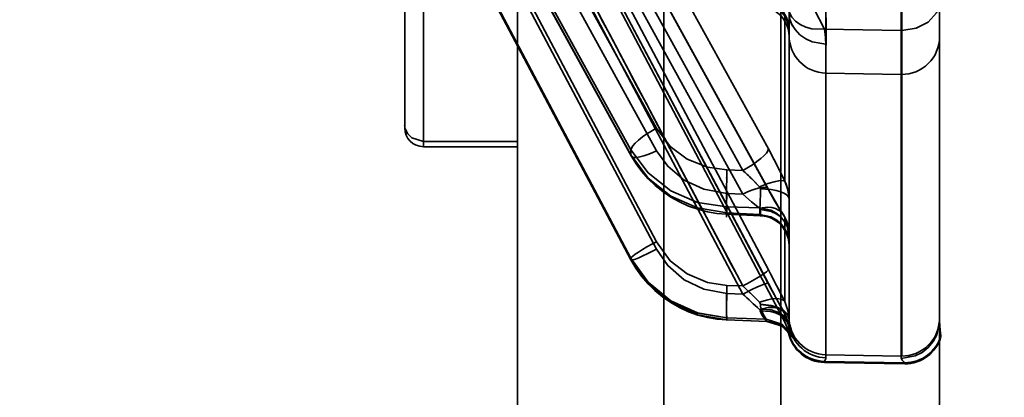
# Model space of a CAD drawing. Header units: millimetres. Extents: x -148444 to 51443, y -4810 to 453290.
# Tile 136 of 256: x 29542 to 29569, y 6557 to 6567. Entities that reach past the tile are written whole.
import ezdxf

# ---------------------------------------------------------------- set-up
doc = ezdxf.new("R2010")
doc.units = ezdxf.units.MM
doc.header["$XCLIPFRAME"] = 2
for name, color, linetype in [('AHU03-3-4295DXF_CONTINUOUS_LINE', 8, 'Continuous'), ('AHU03-3-68634OBJ', 8, 'Continuous'), ('EC-MTR_250-0_7OBJ', 8, 'Continuous')]:
    doc.layers.add(name, color=color, linetype=linetype)
picture_1 = doc.add_image_def('image2.bmp', size_in_pixel=(2333, 386))

msp = doc.modelspace()

# ---------------------------------------------------------------- linework, layer by layer
at = {"layer": 'AHU03-3-4295DXF_CONTINUOUS_LINE', "color": 8, "linetype": 'Continuous', "lineweight": 35, "ltscale": 100}
for p, q in [((29555.573, 6488.846), (29555.573, 6780.846)), ((29559.458, 6488.846), (29559.458, 6780.846)), ((29562.564, 6488.846), (29562.564, 6780.846)), ((29553.073, 6613.685), (29553.073, 6564.069)), ((29552.573, 6613.185), (29552.573, 6564.569)), ((29555.573, 6564.212), (29553.073, 6564.212)), ((29555.573, 6564.069), (29553.073, 6564.069))]:
    msp.add_line(p, q, dxfattribs=at)
at = {"layer": 'AHU03-3-4295DXF_CONTINUOUS_LINE', "color": 8, "linetype": 'Continuous', "lineweight": 35, "ltscale": 100, "flags": 128}
msp.add_lwpolyline([(29552.586, 6564.541), (29552.652, 6564.41), (29552.763, 6564.304), (29553.073, 6564.212)], dxfattribs=at)
at = {"layer": 'AHU03-3-4295DXF_CONTINUOUS_LINE', "color": 8, "linetype": 'Continuous', "lineweight": 35, "ltscale": 100}
for centre, radius, start, end in [((29552.945, 6564.641), 0.373, 180.0744, 195.6472), ((29553.073, 6564.569), 0.5, 180, 270)]:
    msp.add_arc(centre, radius, start, end, dxfattribs=at)
at = {"layer": 'AHU03-3-68634OBJ', "color": 8, "linetype": 'Continuous', "lineweight": 35, "ltscale": 100}
msp.add_line((29566.785, 6768.846), (29566.785, 6500.846), dxfattribs=at)
at = {"layer": 'EC-MTR_250-0_7OBJ', "color": 8, "linetype": 'Continuous', "lineweight": 35, "ltscale": 100}
for p, q in [((29566.785, 6559.441), (29566.785, 6584.516)), ((29562.236, 6564.012), (29551.935, 6582.748)), ((29558.584, 6563.986), (29548.497, 6582.326)), ((29558.584, 6563.852), (29548.497, 6582.192)), ((29548.507, 6582.157), (29558.591, 6563.823)), ((29559.264, 6564.561), (29549.562, 6582.201)), ((29561.556, 6563.44), (29551.255, 6582.177)), ((29562.229, 6562.948), (29551.928, 6581.684)), ((29562.236, 6562.921), (29551.935, 6581.659)), ((29559.264, 6563.963), (29549.562, 6581.602)), ((29561.556, 6562.808), (29551.255, 6581.545)), ((29558.584, 6561.107), (29548.497, 6580.18)), ((29558.585, 6561.059), (29548.497, 6580.135)), ((29548.498, 6580.131), (29558.585, 6561.059)), ((29562.236, 6560.798), (29551.935, 6580.283)), ((29559.264, 6561.542), (29549.562, 6579.886)), ((29561.556, 6560.365), (29551.255, 6579.85)), ((29562.313, 6560.285), (29551.934, 6579.917)), ((29562.236, 6560.43), (29551.935, 6579.915)), ((29559.264, 6561.34), (29549.562, 6579.684)), ((29561.556, 6560.151), (29551.255, 6579.637)), ((29565.767, 6578.415), (29565.767, 6558.501)), ((29565.785, 6578.415), (29565.785, 6558.501)), ((29553.142, 6577.508), (29562.67, 6559.406)), ((29563.767, 6568.418), (29563.767, 6558.456)), ((29562.785, 6568.204), (29562.785, 6559.458)), ((29562.67, 6567.551), (29562.67, 6563.152)), ((29563.768, 6567.497), (29563.767, 6566.027)), ((29565.767, 6567.163), (29563.723, 6567.191)), ((29563.767, 6566.027), (29565.767, 6565.992)), ((29558.584, 6563.986), (29558.584, 6563.852)), ((29561.556, 6563.44), (29561.134, 6563.45)), ((29561.556, 6562.808), (29561.134, 6562.827)), ((29562.019, 6562.235), (29561.127, 6562.273)), ((29562.013, 6562.447), (29561.134, 6562.467)), ((29561.134, 6562.467), (29561.134, 6562.308)), ((29562.013, 6562.27), (29561.134, 6562.308)), ((29562.013, 6562.447), (29562.013, 6562.27)), ((29562.67, 6562.192), (29562.67, 6559.95)), ((29558.584, 6561.107), (29558.584, 6561.062)), ((29558.584, 6561.062), (29558.585, 6561.059)), ((29561.556, 6560.365), (29561.134, 6560.378)), ((29561.556, 6560.151), (29561.134, 6560.167)), ((29562.201, 6559.42), (29561.132, 6559.461)), ((29562.174, 6559.486), (29561.134, 6559.518)), ((29561.134, 6559.518), (29561.134, 6559.465)), ((29562.197, 6559.424), (29561.134, 6559.465)), ((29562.197, 6559.424), (29562.174, 6559.486)), ((29562.67, 6559.626), (29562.67, 6559.406)), ((29562.543, 6559.329), (29562.584, 6559.305)), ((29562.584, 6559.305), (29562.622, 6559.281)), ((29562.622, 6559.281), (29562.658, 6559.255)), ((29562.658, 6559.255), (29562.691, 6559.228)), ((29562.691, 6559.228), (29562.722, 6559.2)), ((29562.721, 6559.2), (29562.749, 6559.172)), ((29562.749, 6559.173), (29562.774, 6559.145)), ((29562.766, 6559.135), (29562.766, 6559.166)), ((29562.774, 6559.145), (29562.796, 6559.119)), ((29562.795, 6559.119), (29562.813, 6559.096)), ((29562.812, 6559.097), (29562.826, 6559.077)), ((29566.822, 6559.022), (29566.822, 6559.053)), ((29565.842, 6558.324), (29563.729, 6558.361)), ((29563.729, 6558.361), (29563.729, 6558.33)), ((29563.729, 6558.33), (29565.842, 6558.293)), ((29565.767, 6558.501), (29563.767, 6558.536)), ((29565.767, 6558.441), (29565.767, 6558.501)), ((29565.842, 6558.324), (29565.842, 6558.293)), ((29565.86, 6558.293), (29565.86, 6558.324))]:
    msp.add_line(p, q, dxfattribs=at)
at = {"layer": 'EC-MTR_250-0_7OBJ', "color": 8, "linetype": 'Continuous', "lineweight": 35, "ltscale": 100, "flags": 128}
for points in [[(29561.895, 6568.541), (29562.48, 6568.424), (29563.018, 6568.147), (29563.453, 6567.729), (29563.723, 6567.191)], [(29562.785, 6567.192), (29562.731, 6567.447), (29562.66, 6567.571), (29562.56, 6567.682), (29562.437, 6567.773), (29562.299, 6567.841), (29562.013, 6567.897)], [(29562.022, 6567.803), (29562.123, 6567.792), (29562.223, 6567.768), (29562.317, 6567.732), (29562.407, 6567.684), (29562.489, 6567.625), (29562.564, 6567.556), (29562.629, 6567.479), (29562.684, 6567.393), (29562.727, 6567.302), (29562.759, 6567.205), (29562.778, 6567.105), (29562.785, 6567.004)], [(29562.785, 6567.164), (29562.732, 6567.422), (29562.662, 6567.547), (29562.564, 6567.66), (29562.443, 6567.754), (29562.307, 6567.823), (29562.023, 6567.883)], [(29562.785, 6567.164), (29562.78, 6567.251), (29562.767, 6567.338), (29562.745, 6567.423), (29562.714, 6567.508), (29562.674, 6567.589), (29562.625, 6567.667), (29562.568, 6567.74)], [(29563.723, 6567.191), (29563.39, 6567.204), (29563.228, 6567.247), (29563.081, 6567.315), (29562.957, 6567.406), (29562.861, 6567.514), (29562.797, 6567.632), (29562.762, 6567.755)], [(29565.785, 6567.164), (29566.162, 6567.221), (29566.48, 6567.381), (29566.704, 6567.629), (29566.785, 6567.932)], [(29565.785, 6567.163), (29566.163, 6567.22), (29566.481, 6567.38), (29566.704, 6567.629), (29566.785, 6567.931)], [(29562.785, 6567.164), (29562.757, 6567.357), (29562.67, 6567.551)], [(29562.785, 6567.641), (29562.801, 6567.488), (29562.854, 6567.333), (29562.945, 6567.182), (29563.072, 6567.048), (29563.228, 6566.938), (29563.404, 6566.858), (29563.767, 6566.795)], [(29563.767, 6566.794), (29563.404, 6566.858), (29563.228, 6566.938), (29563.072, 6567.047), (29562.945, 6567.182), (29562.854, 6567.332), (29562.801, 6567.488), (29562.785, 6567.641)], [(29562.785, 6567.164), (29562.78, 6567.251), (29562.767, 6567.337), (29562.745, 6567.423)], [(29563.723, 6567.191), (29563.743, 6567.086), (29563.767, 6566.795)], [(29563.767, 6566.794), (29563.757, 6566.984), (29563.723, 6567.191)], [(29559.264, 6564.561), (29559.011, 6564.415), (29558.89, 6564.331), (29558.782, 6564.247), (29558.694, 6564.166), (29558.631, 6564.094), (29558.595, 6564.034), (29558.584, 6563.986)], [(29559.264, 6564.561), (29559.63, 6564.077), (29560.079, 6563.74), (29560.615, 6563.523), (29561.134, 6563.45)], [(29561.134, 6562.467), (29560.356, 6562.589), (29559.646, 6562.899), (29559.042, 6563.372), (29558.584, 6563.986)], [(29558.584, 6563.852), (29559.042, 6563.236), (29559.646, 6562.758), (29560.356, 6562.44), (29561.134, 6562.308)], [(29558.584, 6563.852), (29558.591, 6563.823)], [(29558.591, 6563.823), (29558.618, 6563.799), (29558.639, 6563.79), (29558.665, 6563.785), (29558.734, 6563.785), (29558.822, 6563.799), (29558.925, 6563.825), (29559.036, 6563.864), (29559.151, 6563.91), (29559.264, 6563.963)], [(29558.591, 6563.823), (29558.721, 6563.61), (29558.871, 6563.407)], [(29561.134, 6562.827), (29560.518, 6562.938), (29560.003, 6563.18), (29559.562, 6563.548), (29559.264, 6563.963)], [(29561.556, 6563.44), (29561.816, 6563.591), (29562.035, 6563.752), (29562.119, 6563.829), (29562.182, 6563.899), (29562.221, 6563.961), (29562.236, 6564.012)], [(29562.67, 6563.152), (29562.538, 6563.429), (29562.391, 6563.72), (29562.236, 6564.012)], [(29558.871, 6563.407), (29559.04, 6563.215), (29559.227, 6563.036), (29559.43, 6562.874), (29559.647, 6562.728), (29559.877, 6562.6), (29560.116, 6562.492), (29560.363, 6562.405), (29560.616, 6562.339)], [(29561.134, 6562.467), (29561.13, 6562.509), (29561.127, 6562.57), (29561.123, 6562.747), (29561.124, 6562.979), (29561.128, 6563.232)], [(29561.794, 6563.217), (29561.848, 6563.164), (29562, 6563.005)], [(29562, 6563.005), (29561.951, 6563.057), (29561.794, 6563.217)], [(29562, 6563.005), (29562.22, 6563.088), (29562.425, 6563.146), (29562.511, 6563.162), (29562.581, 6563.168), (29562.634, 6563.164), (29562.67, 6563.152)], [(29562.785, 6562.69), (29562.757, 6562.922), (29562.67, 6563.152)], [(29561.134, 6562.827), (29561.13, 6562.72), (29561.127, 6562.616), (29561.125, 6562.519), (29561.123, 6562.434), (29561.123, 6562.397), (29561.123, 6562.365), (29561.123, 6562.337), (29561.123, 6562.314), (29561.124, 6562.296), (29561.125, 6562.283), (29561.126, 6562.27), (29561.125, 6562.195)], [(29561.556, 6562.808), (29561.678, 6562.865), (29561.795, 6562.912), (29561.904, 6562.949), (29562.002, 6562.974), (29562.086, 6562.986), (29562.153, 6562.986), (29562.179, 6562.981), (29562.201, 6562.973), (29562.229, 6562.948)], [(29561.556, 6562.808), (29561.786, 6562.607), (29562, 6562.434)], [(29562, 6562.434), (29561.786, 6562.607), (29561.556, 6562.808)], [(29562.023, 6562.95), (29562.021, 6562.97), (29562.013, 6562.988), (29562, 6563.005)], [(29562.013, 6562.447), (29562.018, 6562.522), (29562.022, 6562.636), (29562.024, 6562.781), (29562.023, 6562.95)], [(29562.785, 6562.69), (29562.772, 6562.736), (29562.732, 6562.783), (29562.662, 6562.829), (29562.564, 6562.87), (29562.443, 6562.903), (29562.307, 6562.929), (29562.164, 6562.944), (29562.023, 6562.95)], [(29562.515, 6562.454), (29562.45, 6562.561), (29562.38, 6562.68), (29562.306, 6562.809), (29562.228, 6562.948)], [(29562.229, 6562.948), (29562.236, 6562.921)], [(29562.236, 6562.921), (29562.392, 6562.644), (29562.537, 6562.401), (29562.67, 6562.192)], [(29560.616, 6562.339), (29560.871, 6562.296), (29561.127, 6562.273)], [(29561.127, 6562.273), (29561.132, 6562.293), (29561.134, 6562.308)], [(29562, 6562.434), (29562.22, 6562.463), (29562.327, 6562.454), (29562.425, 6562.429), (29562.581, 6562.333), (29562.634, 6562.266), (29562.67, 6562.192)], [(29562, 6562.434), (29562.013, 6562.422), (29562.021, 6562.41), (29562.023, 6562.397)], [(29562.013, 6562.447), (29562.299, 6562.385), (29562.437, 6562.312), (29562.56, 6562.213), (29562.66, 6562.092), (29562.731, 6561.958), (29562.785, 6561.681)], [(29562.013, 6562.27), (29562.299, 6562.208), (29562.437, 6562.135), (29562.56, 6562.036), (29562.66, 6561.915), (29562.731, 6561.781), (29562.785, 6561.504)], [(29562.013, 6562.27), (29562.015, 6562.254), (29562.016, 6562.244)], [(29562.023, 6562.397), (29562.024, 6562.36), (29562.024, 6562.327), (29562.024, 6562.3), (29562.023, 6562.277), (29562.023, 6562.259), (29562.022, 6562.246), (29562.02, 6562.236)], [(29562.023, 6562.397), (29562.307, 6562.344), (29562.443, 6562.283), (29562.564, 6562.2), (29562.662, 6562.1), (29562.732, 6561.989), (29562.772, 6561.874), (29562.785, 6561.761)], [(29562.629, 6562.275), (29562.574, 6562.359), (29562.515, 6562.454)], [(29562.746, 6562.024), (29562.716, 6562.11), (29562.677, 6562.194), (29562.629, 6562.275)], [(29562.019, 6562.235), (29562.121, 6562.224), (29562.22, 6562.201), (29562.315, 6562.165), (29562.405, 6562.117), (29562.488, 6562.058), (29562.563, 6561.989), (29562.628, 6561.912), (29562.683, 6561.826), (29562.727, 6561.735), (29562.759, 6561.638), (29562.778, 6561.538), (29562.785, 6561.437)], [(29562.67, 6562.192), (29562.757, 6561.977), (29562.785, 6561.761)], [(29562.785, 6561.762), (29562.78, 6561.849), (29562.768, 6561.937), (29562.746, 6562.024)], [(29558.584, 6561.107), (29558.595, 6561.127), (29558.61, 6561.142), (29558.631, 6561.16), (29558.694, 6561.207), (29558.782, 6561.265), (29558.89, 6561.332), (29559.011, 6561.403), (29559.138, 6561.474), (29559.264, 6561.542)], [(29559.264, 6561.542), (29559.63, 6561.038), (29560.079, 6560.685), (29560.615, 6560.457), (29561.134, 6560.378)], [(29558.671, 6561.07), (29558.707, 6561.082), (29558.795, 6561.117), (29558.901, 6561.163), (29559.019, 6561.218), (29559.143, 6561.278), (29559.264, 6561.34)], [(29561.134, 6560.167), (29560.518, 6560.279), (29560.003, 6560.528), (29559.562, 6560.909), (29559.264, 6561.34)], [(29561.134, 6559.518), (29560.356, 6559.649), (29559.646, 6559.974), (29559.042, 6560.468), (29558.584, 6561.107)], [(29558.584, 6561.107), (29559.038, 6560.469), (29559.644, 6559.971), (29560.359, 6559.646), (29561.134, 6559.518)], [(29561.134, 6559.465), (29560.356, 6559.599), (29559.646, 6559.926), (29559.042, 6560.422), (29558.584, 6561.062)], [(29558.585, 6561.059), (29558.601, 6561.054), (29558.618, 6561.056), (29558.642, 6561.061), (29558.671, 6561.07)], [(29558.585, 6561.059), (29558.715, 6560.837), (29558.865, 6560.626)], [(29561.556, 6560.365), (29561.68, 6560.432), (29561.807, 6560.502), (29561.928, 6560.573), (29562.035, 6560.639), (29562.123, 6560.697), (29562.186, 6560.744), (29562.208, 6560.763), (29562.223, 6560.778), (29562.232, 6560.789)], [(29562.236, 6560.798), (29562.347, 6560.585), (29562.67, 6559.95)], [(29558.865, 6560.626), (29559.035, 6560.427), (29559.223, 6560.242), (29559.427, 6560.074), (29559.645, 6559.923), (29559.875, 6559.792), (29560.116, 6559.682), (29560.364, 6559.593), (29560.618, 6559.526)], [(29561.556, 6560.151), (29561.816, 6560.281), (29561.933, 6560.335), (29562.035, 6560.379), (29562.08, 6560.396), (29562.119, 6560.411), (29562.153, 6560.423), (29562.182, 6560.431), (29562.205, 6560.436), (29562.221, 6560.437), (29562.232, 6560.434)], [(29562.67, 6559.626), (29562.538, 6559.866), (29562.392, 6560.136), (29562.236, 6560.43)], [(29561.132, 6560.314), (29561.125, 6560.033), (29561.123, 6559.897), (29561.123, 6559.774), (29561.124, 6559.672), (29561.126, 6559.594), (29561.128, 6559.565), (29561.13, 6559.544), (29561.132, 6559.528)], [(29561.134, 6560.167), (29561.13, 6560.036), (29561.126, 6559.904), (29561.124, 6559.778), (29561.123, 6559.667), (29561.123, 6559.619), (29561.123, 6559.577), (29561.124, 6559.541), (29561.125, 6559.511), (29561.126, 6559.489), (29561.128, 6559.473), (29561.129, 6559.456), (29561.14, 6559.448)], [(29562, 6559.933), (29561.912, 6560.022), (29561.626, 6560.299)], [(29561.626, 6560.299), (29561.759, 6560.172), (29561.883, 6560.051), (29562, 6559.933)], [(29562.661, 6559.642), (29562.598, 6559.756), (29562.531, 6559.879), (29562.461, 6560.009), (29562.388, 6560.145), (29562.312, 6560.288)], [(29562.661, 6559.642), (29562.599, 6559.756), (29562.532, 6559.878), (29562.462, 6560.007), (29562.389, 6560.143), (29562.313, 6560.285)], [(29561.556, 6560.151), (29561.672, 6560.042), (29562, 6559.74)], [(29562.67, 6559.95), (29562.634, 6559.984), (29562.581, 6560.01), (29562.511, 6560.025), (29562.425, 6560.029), (29562.327, 6560.021), (29562.22, 6560.001), (29562, 6559.933)], [(29562, 6559.933), (29562.013, 6559.917), (29562.021, 6559.9), (29562.023, 6559.887)], [(29562.785, 6559.48), (29562.757, 6559.716), (29562.67, 6559.95)], [(29562.67, 6559.626), (29562.634, 6559.681), (29562.581, 6559.728), (29562.511, 6559.764), (29562.425, 6559.787), (29562.327, 6559.795), (29562.22, 6559.79), (29562, 6559.74)], [(29562, 6559.74), (29562.01, 6559.73), (29562.017, 6559.719), (29562.022, 6559.708)], [(29562.022, 6559.708), (29562.292, 6559.689), (29562.422, 6559.654), (29562.539, 6559.602), (29562.636, 6559.535), (29562.709, 6559.458), (29562.756, 6559.374), (29562.777, 6559.289)], [(29562.181, 6559.441), (29562.138, 6559.489), (29562.074, 6559.583), (29562.022, 6559.708)], [(29562.041, 6559.747), (29562.032, 6559.788), (29562.026, 6559.83), (29562.023, 6559.887)], [(29562.785, 6559.48), (29562.772, 6559.551), (29562.732, 6559.624), (29562.662, 6559.695), (29562.564, 6559.758), (29562.443, 6559.81), (29562.307, 6559.849), (29562.023, 6559.883)], [(29562.023, 6559.872), (29562.307, 6559.838), (29562.443, 6559.798), (29562.564, 6559.744), (29562.662, 6559.679), (29562.732, 6559.607), (29562.772, 6559.532), (29562.785, 6559.458)], [(29562.174, 6559.486), (29562.15, 6559.525), (29562.096, 6559.612), (29562.041, 6559.747)], [(29562.041, 6559.747), (29562.1, 6559.605), (29562.145, 6559.531), (29562.174, 6559.486)], [(29562.794, 6559.319), (29562.771, 6559.406), (29562.722, 6559.491), (29562.649, 6559.57), (29562.552, 6559.638), (29562.436, 6559.69), (29562.308, 6559.727), (29562.041, 6559.747)], [(29562.776, 6559.295), (29562.764, 6559.367), (29562.746, 6559.438), (29562.723, 6559.508), (29562.695, 6559.576), (29562.661, 6559.642)], [(29560.618, 6559.526), (29560.874, 6559.482), (29561.132, 6559.461)], [(29562.174, 6559.486), (29562.59, 6559.354), (29562.874, 6559.024)], [(29562.201, 6559.42), (29562.181, 6559.441)], [(29562.197, 6559.424), (29562.601, 6559.299), (29562.884, 6558.986)], [(29562.201, 6559.42), (29562.254, 6559.416), (29562.307, 6559.409), (29562.358, 6559.398), (29562.407, 6559.385), (29562.454, 6559.369), (29562.5, 6559.35), (29562.543, 6559.329)], [(29562.201, 6559.42), (29562.254, 6559.416), (29562.307, 6559.409), (29562.358, 6559.398)], [(29562.67, 6559.626), (29562.709, 6559.543), (29562.777, 6559.289)], [(29562.786, 6559.416), (29562.785, 6559.43), (29562.785, 6559.444), (29562.785, 6559.458)], [(29565.767, 6558.441), (29566.14, 6558.506), (29566.322, 6558.598), (29566.486, 6558.728), (29566.618, 6558.889), (29566.713, 6559.069), (29566.785, 6559.441)], [(29566.822, 6559.053), (29566.814, 6559.11), (29566.801, 6559.194), (29566.79, 6559.305), (29566.785, 6559.441)], [(29562.778, 6559.289), (29562.771, 6559.217), (29562.766, 6559.167)], [(29562.826, 6559.078), (29562.835, 6559.064), (29562.841, 6559.054), (29562.846, 6559.045), (29562.841, 6559.056), (29562.834, 6559.071), (29562.83, 6559.081), (29562.826, 6559.092), (29562.821, 6559.105), (29562.816, 6559.119), (29562.811, 6559.135), (29562.806, 6559.152), (29562.801, 6559.171), (29562.795, 6559.192), (29562.79, 6559.214), (29562.785, 6559.239), (29562.781, 6559.266), (29562.776, 6559.295)], [(29562.884, 6558.986), (29562.868, 6559.001), (29562.819, 6559.111), (29562.777, 6559.289)], [(29562.795, 6559.192), (29562.79, 6559.214), (29562.785, 6559.239), (29562.781, 6559.266)], [(29562.794, 6559.319), (29562.823, 6559.176), (29562.855, 6559.074), (29562.874, 6559.024)], [(29562.826, 6559.092), (29562.821, 6559.105), (29562.816, 6559.119), (29562.811, 6559.135), (29562.806, 6559.152)], [(29562.841, 6559.056), (29562.834, 6559.071), (29562.83, 6559.081)], [(29563.729, 6558.361), (29563.738, 6558.385), (29563.751, 6558.409), (29563.762, 6558.432), (29563.767, 6558.456)], [(29563.767, 6558.456), (29563.762, 6558.432), (29563.751, 6558.409), (29563.738, 6558.385), (29563.729, 6558.361)], [(29565.842, 6558.324), (29565.832, 6558.347), (29565.82, 6558.364), (29565.809, 6558.377), (29565.791, 6558.396), (29565.782, 6558.407), (29565.774, 6558.419), (29565.769, 6558.43), (29565.767, 6558.441)]]:
    msp.add_lwpolyline(points, dxfattribs=at)
at = {"layer": 'EC-MTR_250-0_7OBJ', "color": 8, "linetype": 'Continuous', "lineweight": 35, "ltscale": 100}
for centre, radius, start, end in [((38458.119, 11267.964), 10065.303, 207.7598493, 207.8854687), ((29563.785, 6567.027), 1, 180.0004, 268.9852), ((29565.785, 6566.993), 1, 268.9915, 359.9594), ((29550.224, 6557.408), 13.707, 24.7759, 28.8031), ((29579.355, 6562.806), 18.232, 177.9743, 178.6596), ((29579.013, 6562.816), 17.89, 177.9677, 178.6662), ((29556.947, 6558.284), 6.915, 45.4989, 48.2104), ((29556.961, 6558.299), 6.896, 45.4945, 48.2139), ((29561.8, 6562.69), 0.985, 359.9638, 27.9736), ((29532.344, 6544.967), 33.825, 26.2919, 27.9062), ((29602.979, 6581.898), 46.053, 207.7859, 208.923), ((29582.418, 6559.647), 21.296, 178.033, 178.2045), ((29582.385, 6559.648), 21.263, 178.0328, 178.2046), ((29550.716, 6548.743), 15.892, 46.647, 46.9947), ((29550.717, 6548.744), 15.891, 46.6469, 46.9947), ((29589.949, 6590.407), 41.492, 226.819, 227.6545), ((29561.805, 6559.165), 0.98, 7.2758, 28.0686), ((29561.785, 6558.941), 1, 11.2208, 27.7585), ((29563.785, 6559.535), 1, 180.003, 269.0033), ((29563.837, 6559.459), 1.052, 180.047, 187.6943), ((29563.83, 6559.459), 1.045, 180.0204, 187.7196), ((29565.785, 6559.501), 1, 268.9968, 359.9969), ((29563.747, 6559.361), 1, 191.2272, 269.0041), ((29563.747, 6559.33), 1, 191.2208, 269), ((29563.785, 6559.456), 1, 187.9093, 268.9863), ((29559.559, 6558.067), 3.45, 15.4363, 16.0955), ((29559.839, 6558.147), 3.159, 15.4056, 16.1257), ((29565.86, 6559.324), 1, 270.0001, 344.2498), ((29565.86, 6559.293), 1, 270, 344.2574)]:
    msp.add_arc(centre, radius, start, end, dxfattribs=at)

# ---------------------------------------------------------------- pictures from other files: only their frames are drawn
at = {"color": 8, "lineweight": 13}
image = msp.add_image(picture_1, insert=(28308.731, 6142.057), size_in_units=(5943.445, 983.703), dxfattribs=at)
image.set_boundary_path([(-0.5, -0.5), (2332.5, 385.5)])

doc.saveas('drawing.dxf')
